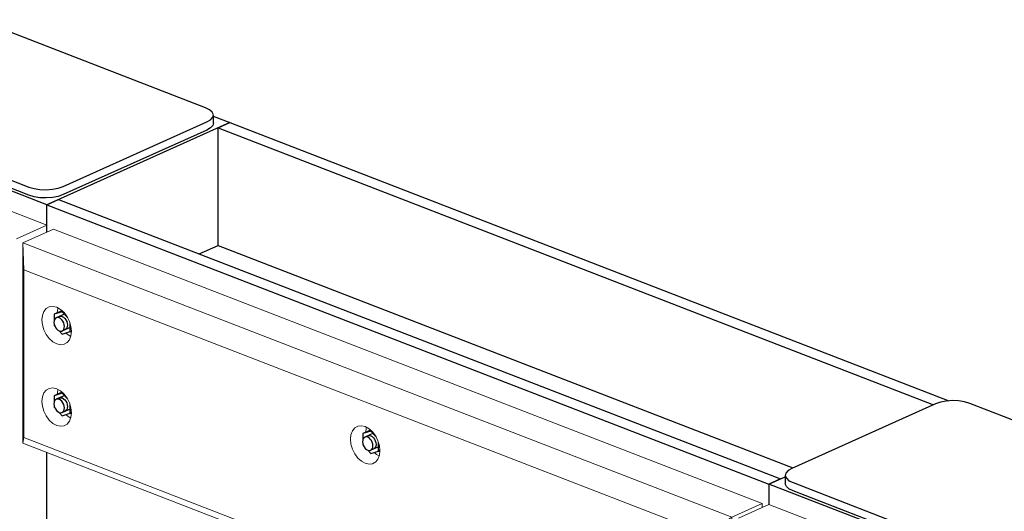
# Model space of a CAD drawing. Header units: millimetres. Extents: x -102180 to -55092, y -1328 to 109139.
# Tile 34 of 42: x -69996 to -68897, y 108307 to 108856. Entities that reach past the tile are written whole.
import ezdxf

# ---------------------------------------------------------------- set-up
doc = ezdxf.new("R2010")
doc.units = ezdxf.units.MM
for name, color, linetype, lineweight in [('N-CO-BC-BETONVORM-G', 50, 'Continuous', 25), ('N-CO-KC-KUNSTSTOFVORM-G', 7, 'Continuous', 13), ('N-CO-SC-STAALVORM-G', 10, 'Continuous', 25)]:
    doc.layers.add(name, color=color, linetype=linetype, lineweight=lineweight)

# ---------------------------------------------------------------- blocks, each defined once
blk = doc.blocks.new('GM_afdekklepje - GM_afdekklepje-3582460-_3D_ Copy 2')
at = {"layer": 'N-CO-SC-STAALVORM-G'}
for p, q in [((-127858.5, 108852), (-128019, 108780)), ((-127574.1, 108757.4), (-127820.3, 108852.6)), ((-128026.2, 108772.3), (-128026.2, 108763.2)), ((-128017.6, 108764.1), (-127771.3, 108668.9)), ((-127771.3, 108659.8), (-128017.6, 108755)), ((-127733.2, 108669.4), (-127572.6, 108741.5)), ((-127565.4, 108740.1), (-127565.4, 108749.2)), ((-127572.6, 108732.4), (-127733.2, 108660.4))]:
    blk.add_line(p, q, dxfattribs=at)
for points in [[(-127820.3, 108852.6, 0), (-127826.1, 108854.3, 0), (-127832.7, 108855.4, 0), (-127839.7, 108855.6, 0), (-127846.6, 108855.1, 0), (-127853, 108853.9, 0), (-127858.5, 108852, 0)], [(-128019, 108780, 0), (-128023.1, 108777.6, 0), (-128025.6, 108774.8, 0), (-128026.2, 108771.9, 0), (-128025, 108769, 0), (-128022.1, 108766.3, 0), (-128017.6, 108764.1, 0)], [(-128017.6, 108755, 0), (-128022.1, 108757.3, 0), (-128025, 108759.9, 0), (-128026.2, 108762.8, 0)], [(-127572.6, 108741.5, 0), (-127568.6, 108743.9, 0), (-127566.1, 108746.7, 0), (-127565.4, 108749.6, 0), (-127566.6, 108752.5, 0), (-127569.6, 108755.1, 0), (-127574.1, 108757.4, 0)], [(-127565.4, 108740.5, 0), (-127566.1, 108737.6, 0), (-127568.6, 108734.8, 0), (-127572.6, 108732.4, 0)], [(-127771.3, 108668.9, 0), (-127765.6, 108667.2, 0), (-127759, 108666.1, 0), (-127752, 108665.9, 0), (-127745, 108666.4, 0), (-127738.6, 108667.6, 0), (-127733.2, 108669.4, 0)], [(-127733.2, 108660.4, 0), (-127738.6, 108658.5, 0), (-127745, 108657.3, 0), (-127752, 108656.8, 0), (-127759, 108657, 0), (-127765.6, 108658.1, 0), (-127771.3, 108659.8, 0)]]:
    blk.add_polyline3d(points, dxfattribs=at)
blk = doc.blocks.new('GM_Hakorit_3820 - GM_Hakorit_3820-V14-_3D_ Copy 2')
at = {"layer": 'N-CO-KC-KUNSTSTOFVORM-G'}
for p, q in [((-126945.1, 108314.7), (-126979.1, 108299.4)), ((-126651.9, 108201.3), (-126945.1, 108314.7))]:
    blk.add_line(p, q, dxfattribs=at)
blk = doc.blocks.new('GM_Hakorit_2850 - GM_Hakorit_2850-V15-_3D_ Copy 2')
at = {"layer": 'N-CO-KC-KUNSTSTOFVORM-G'}
for p, q in [((-127751.3, 108626.4), (-128044.5, 108739.8)), ((-127785.3, 108611.2), (-127751.3, 108626.4)), ((-127751.3, 108626.4), (-127751.3, 108618.5)), ((-127751.3, 108372.6), (-127751.3, 108027.6))]:
    blk.add_line(p, q, dxfattribs=at)
blk = doc.blocks.new('GM_Hakorit_1240 - GM_Hakorit_1240-3595698-_3D_ Copy 2')
at = {"layer": 'N-CO-KC-KUNSTSTOFVORM-G'}
for p, q in [((-123380.4, 106906), (-123346.4, 106921.2)), ((-123346.4, 106921.2), (-122554.9, 106615.1)), ((-123380.4, 106682.3), (-123380.4, 106906)), ((-122588.9, 106599.9), (-123380.4, 106906)), ((-123380.4, 106906), (-123379.4, 106876)), ((-122617.1, 106581.2), (-123379.4, 106876)), ((-123379.4, 106876), (-123379.4, 106688.7)), ((-123379.4, 106688.7), (-123380.4, 106682.3)), ((-122617.1, 106394), (-123379.4, 106688.7)), ((-122588.9, 106376.2), (-123380.4, 106682.3)), ((-122554.9, 106615.1), (-122588.9, 106599.9)), ((-122554.9, 106610.8), (-122554.9, 106615.1)), ((-122617.1, 106581.2), (-122588.9, 106599.9)), ((-122588.9, 106599.9), (-122588.9, 106376.2)), ((-122617.1, 106394), (-122617.1, 106581.2)), ((-122588.9, 106376.2), (-122617.1, 106394)), ((-122588.9, 106376.2), (-122582.1, 106379.3))]:
    blk.add_line(p, q, dxfattribs=at)
for points in [[(-123359.2, 106820, 0), (-123358.7, 106825.1, 0), (-123357, 106829.4, 0), (-123354.4, 106832.6, 0), (-123351, 106834.6, 0), (-123347, 106835.1, 0), (-123342.7, 106834.1, 0), (-123338.5, 106831.8, 0), (-123334.5, 106828.2, 0), (-123331.1, 106823.6, 0), (-123328.4, 106818.4, 0), (-123326.8, 106812.8, 0), (-123326.2, 106807.3, 0)], [(-123341.5, 106833.4, 0), (-123341.6, 106832.7, 0), (-123342.2, 106827.8, 0)], [(-123326.2, 106807.3, 0), (-123326.8, 106802.2, 0), (-123328.4, 106797.9, 0), (-123331.1, 106794.7, 0), (-123334.5, 106792.8, 0), (-123338.5, 106792.2, 0), (-123342.7, 106793.2, 0), (-123347, 106795.5, 0), (-123351, 106799.1, 0), (-123354.4, 106803.7, 0), (-123357, 106808.9, 0), (-123358.7, 106814.5, 0), (-123359.2, 106820, 0)], [(-123332.5, 106805.3, 0), (-123330, 106803.2, 0), (-123327.1, 106801.4, 0)], [(-123359.2, 106729.1, 0), (-123358.7, 106734.2, 0), (-123357, 106738.5, 0), (-123354.4, 106741.7, 0), (-123351, 106743.6, 0), (-123347, 106744.2, 0), (-123342.7, 106743.2, 0), (-123338.5, 106740.9, 0), (-123334.5, 106737.3, 0), (-123331.1, 106732.7, 0), (-123328.4, 106727.4, 0), (-123326.8, 106721.9, 0), (-123326.2, 106716.4, 0)], [(-123341.5, 106742.5, 0), (-123341.6, 106741.8, 0), (-123342.2, 106736.9, 0)], [(-123326.2, 106716.4, 0), (-123326.8, 106711.3, 0), (-123328.4, 106707, 0), (-123331.1, 106703.8, 0), (-123334.5, 106701.8, 0), (-123338.5, 106701.3, 0), (-123342.7, 106702.3, 0), (-123347, 106704.6, 0), (-123351, 106708.2, 0), (-123354.4, 106712.8, 0), (-123357, 106718, 0), (-123358.7, 106723.6, 0), (-123359.2, 106729.1, 0)], [(-123332.5, 106714.4, 0), (-123330, 106712.3, 0), (-123327.1, 106710.5, 0)], [(-123014.7, 106686.8, 0), (-123014.2, 106691.9, 0), (-123012.5, 106696.2, 0), (-123009.9, 106699.4, 0), (-123006.5, 106701.3, 0), (-123002.5, 106701.9, 0), (-122998.3, 106700.9, 0), (-122994, 106698.5, 0), (-122990, 106695, 0), (-122986.6, 106690.4, 0), (-122984, 106685.1, 0), (-122982.3, 106679.6, 0), (-122981.8, 106674.1, 0)], [(-122997, 106700.2, 0), (-122997.2, 106699.5, 0), (-122997.7, 106694.6, 0)], [(-122981.8, 106674.1, 0), (-122982.3, 106669, 0), (-122984, 106664.7, 0), (-122986.6, 106661.5, 0), (-122990, 106659.5, 0), (-122994, 106659, 0), (-122998.3, 106660, 0), (-123002.5, 106662.3, 0), (-123006.5, 106665.9, 0), (-123009.9, 106670.5, 0), (-123012.5, 106675.7, 0), (-123014.2, 106681.3, 0), (-123014.7, 106686.8, 0)], [(-122988, 106672.1, 0), (-122985.5, 106670, 0), (-122982.6, 106668.2, 0)], [(-122670.3, 106553.6, 0), (-122669.7, 106558.7, 0), (-122668.1, 106563, 0), (-122665.4, 106566.2, 0), (-122662, 106568.1, 0), (-122658, 106568.6, 0), (-122653.8, 106567.7, 0), (-122649.5, 106565.3, 0), (-122645.5, 106561.8, 0), (-122642.1, 106557.2, 0), (-122639.5, 106551.9, 0), (-122637.8, 106546.4, 0), (-122637.3, 106540.9, 0)], [(-122652.5, 106567, 0), (-122652.7, 106566.3, 0), (-122653.3, 106561.3, 0)], [(-122637.3, 106540.9, 0), (-122637.8, 106535.8, 0), (-122639.5, 106531.5, 0), (-122642.1, 106528.3, 0), (-122645.5, 106526.3, 0), (-122649.5, 106525.8, 0), (-122653.8, 106526.8, 0), (-122658, 106529.1, 0), (-122662, 106532.7, 0), (-122665.4, 106537.3, 0), (-122668.1, 106542.5, 0), (-122669.7, 106548.1, 0), (-122670.3, 106553.6, 0)], [(-122643.6, 106538.8, 0), (-122641, 106536.8, 0), (-122638.1, 106535, 0)], [(-122670.3, 106462.7, 0), (-122669.7, 106467.8, 0), (-122668.1, 106472.1, 0), (-122665.4, 106475.3, 0), (-122662, 106477.2, 0), (-122658, 106477.7, 0), (-122653.8, 106476.8, 0), (-122649.5, 106474.4, 0), (-122645.5, 106470.8, 0), (-122642.1, 106466.3, 0), (-122639.5, 106461, 0), (-122637.8, 106455.5, 0), (-122637.3, 106449.9, 0)], [(-122652.5, 106476.1, 0), (-122652.7, 106475.4, 0), (-122653.3, 106470.4, 0)], [(-122637.3, 106449.9, 0), (-122637.8, 106444.9, 0), (-122639.5, 106440.6, 0), (-122642.1, 106437.4, 0), (-122645.5, 106435.4, 0), (-122649.5, 106434.9, 0), (-122653.8, 106435.9, 0), (-122658, 106438.2, 0), (-122662, 106441.8, 0), (-122665.4, 106446.4, 0), (-122668.1, 106451.6, 0), (-122669.7, 106457.2, 0), (-122670.3, 106462.7, 0)], [(-122643.6, 106447.9, 0), (-122641, 106445.9, 0), (-122638.1, 106444.1, 0)]]:
    blk.add_polyline3d(points, dxfattribs=at)
blk = doc.blocks.new('GM_Bouten_Moeren_Zeskant - M16-V40-_3D_ Copy 2')
at = {"layer": 'N-CO-SC-STAALVORM-G'}
for p, q in [((-127389.8, 108397.6), (-127398.5, 108393.7)), ((-127389.7, 108396.6), (-127398.5, 108393.7)), ((-127398.5, 108393.7), (-127398.5, 108387)), ((-127386.5, 108394.2), (-127396.4, 108389.7)), ((-127390.5, 108398.2), (-127390.8, 108397.5)), ((-127389, 108396.9), (-127389.7, 108396.6)), ((-127383.8, 108390.1), (-127389.7, 108396.6)), ((-127398.5, 108382.1), (-127398.5, 108381.1)), ((-127398.5, 108381.1), (-127397.8, 108380.3)), ((-127389.8, 108375.1), (-127379.8, 108379.6)), ((-127380.9, 108374.3), (-127380.9, 108383.6)), ((-127393.1, 108375.2), (-127389.7, 108371.4)), ((-127389.7, 108371.4), (-127380.9, 108374.3)), ((-127379.8, 108374.7), (-127380.9, 108374.3)), ((-127380.8, 108374.3), (-127379.8, 108374))]:
    blk.add_line(p, q, dxfattribs=at)
for points in [[(-127387.2, 108380.2, 0), (-127387.4, 108382.1, 0), (-127388, 108384.1, 0), (-127388.9, 108386, 0), (-127390.2, 108387.6, 0), (-127391.6, 108388.9, 0), (-127393.1, 108389.7, 0), (-127394.6, 108390.1, 0), (-127396, 108389.9, 0), (-127397.2, 108389.2, 0), (-127398.2, 108388, 0), (-127398.7, 108386.5, 0), (-127398.9, 108384.7, 0)], [(-127393, 108391.3, 0), (-127392.6, 108391.4, 0), (-127391.2, 108391.6, 0), (-127389.7, 108391.2, 0), (-127388.2, 108390.4, 0), (-127386.7, 108389.1, 0), (-127385.5, 108387.5, 0), (-127384.6, 108385.6, 0), (-127384, 108383.7, 0), (-127383.8, 108381.7, 0)], [(-127398.9, 108384.7, 0), (-127398.7, 108382.8, 0), (-127398.2, 108380.8, 0), (-127397.2, 108378.9, 0), (-127396, 108377.3, 0), (-127394.6, 108376, 0), (-127393.1, 108375.2, 0), (-127391.6, 108374.8, 0), (-127390.2, 108375, 0), (-127388.9, 108375.7, 0), (-127388, 108376.8, 0), (-127387.4, 108378.4, 0), (-127387.2, 108380.2, 0)], [(-127383.8, 108381.7, 0), (-127384, 108379.9, 0), (-127384.6, 108378.4, 0), (-127385.5, 108377.2, 0), (-127386.7, 108376.5, 0)]]:
    blk.add_polyline3d(points, dxfattribs=at)
blk = doc.blocks.new('GM_Bouten_Moeren_Zeskant - M16-V33-_3D_ Copy 2')
at = {"layer": 'N-CO-SC-STAALVORM-G'}
for p, q in [((-124238.9, 107179.4), (-124239.2, 107178.8)), ((-124238.2, 107178.8), (-124246.9, 107174.9)), ((-124238.1, 107177.8), (-124246.9, 107174.9)), ((-124246.9, 107174.9), (-124246.9, 107168.3)), ((-124235, 107175.4), (-124244.8, 107171)), ((-124237.5, 107178.1), (-124238.1, 107177.8)), ((-124232, 107171.1), (-124238.1, 107177.8)), ((-124246.9, 107163.3), (-124246.9, 107162.3)), ((-124246.9, 107162.3), (-124246.2, 107161.6)), ((-124238.2, 107156.4), (-124228.2, 107160.9)), ((-124229.3, 107155.5), (-124229.3, 107164.8)), ((-124241.5, 107156.4), (-124238.1, 107152.6)), ((-124238.1, 107152.6), (-124229.3, 107155.5)), ((-124227.8, 107156.2), (-124229.3, 107155.5)), ((-124229.3, 107155.6), (-124227.8, 107155.1))]:
    blk.add_line(p, q, dxfattribs=at)
for points in [[(-124235.6, 107161.4, 0), (-124235.8, 107163.4, 0), (-124236.4, 107165.4, 0), (-124237.4, 107167.2, 0), (-124238.6, 107168.9, 0), (-124240, 107170.1, 0), (-124241.5, 107171, 0), (-124243, 107171.3, 0), (-124244.4, 107171.1, 0), (-124245.7, 107170.5, 0), (-124246.6, 107169.3, 0), (-124247.2, 107167.8, 0), (-124247.4, 107166, 0)], [(-124241.4, 107172.5, 0), (-124241, 107172.7, 0), (-124239.6, 107172.8, 0), (-124238.1, 107172.5, 0), (-124236.6, 107171.7, 0), (-124235.2, 107170.4, 0), (-124234, 107168.8, 0), (-124233, 107166.9, 0), (-124232.4, 107164.9, 0), (-124232.2, 107163, 0)], [(-124247.4, 107166, 0), (-124247.2, 107164, 0), (-124246.6, 107162, 0), (-124245.7, 107160.2, 0), (-124244.4, 107158.5, 0), (-124243, 107157.3, 0), (-124241.5, 107156.4, 0), (-124240, 107156.1, 0), (-124238.6, 107156.3, 0), (-124237.4, 107157, 0), (-124236.4, 107158.1, 0), (-124235.8, 107159.6, 0), (-124235.6, 107161.4, 0)], [(-124232.2, 107163, 0), (-124232.4, 107161.2, 0), (-124233, 107159.6, 0), (-124234, 107158.5, 0), (-124235.2, 107157.8, 0)]]:
    blk.add_polyline3d(points, dxfattribs=at)
blk = doc.blocks.new('GM_Bouten_Moeren_Zeskant - M16-V41-_3D_ Copy 2')
at = {"layer": 'N-CO-SC-STAALVORM-G'}
for p, q in [((-127734.3, 108530.8), (-127743, 108526.9)), ((-127734.2, 108529.8), (-127743, 108526.9)), ((-127743, 108526.9), (-127743, 108520.2)), ((-127731, 108527.4), (-127740.8, 108523)), ((-127735, 108531.4), (-127735.3, 108530.7)), ((-127733.5, 108530.1), (-127734.2, 108529.8)), ((-127728.1, 108523.1), (-127734.2, 108529.8)), ((-127743, 108515.3), (-127743, 108514.3)), ((-127743, 108514.3), (-127742.3, 108513.5)), ((-127734.3, 108508.4), (-127724.3, 108512.8)), ((-127725.4, 108507.5), (-127725.4, 108516.3)), ((-127737.6, 108508.4), (-127734.2, 108504.6)), ((-127734.2, 108504.6), (-127725.4, 108507.5)), ((-127723.8, 108508.2), (-127725.4, 108507.5)), ((-127725.3, 108507.5), (-127723.8, 108507.1))]:
    blk.add_line(p, q, dxfattribs=at)
for points in [[(-127731.7, 108513.4, 0), (-127731.9, 108515.3, 0), (-127732.5, 108517.3, 0), (-127733.4, 108519.2, 0), (-127734.6, 108520.8, 0), (-127736, 108522.1, 0), (-127737.6, 108522.9, 0), (-127739.1, 108523.3, 0), (-127740.5, 108523.1, 0), (-127741.7, 108522.4, 0), (-127742.6, 108521.3, 0), (-127743.2, 108519.7, 0), (-127743.4, 108517.9, 0)], [(-127737.4, 108524.5, 0), (-127737.1, 108524.6, 0), (-127735.7, 108524.8, 0), (-127734.2, 108524.5, 0), (-127732.6, 108523.6, 0), (-127731.2, 108522.3, 0), (-127730, 108520.7, 0), (-127729.1, 108518.9, 0), (-127728.5, 108516.9, 0), (-127728.3, 108514.9, 0)], [(-127743.4, 108517.9, 0), (-127743.2, 108516, 0), (-127742.6, 108514, 0), (-127741.7, 108512.1, 0), (-127740.5, 108510.5, 0), (-127739.1, 108509.2, 0), (-127737.6, 108508.4, 0), (-127736, 108508, 0), (-127734.6, 108508.2, 0), (-127733.4, 108508.9, 0), (-127732.5, 108510.1, 0), (-127731.9, 108511.6, 0), (-127731.7, 108513.4, 0)], [(-127728.3, 108514.9, 0), (-127728.5, 108513.1, 0), (-127729.1, 108511.6, 0), (-127730, 108510.4, 0), (-127731.2, 108509.7, 0)]]:
    blk.add_polyline3d(points, dxfattribs=at)

msp = doc.modelspace()

# ---------------------------------------------------------------- linework, layer by layer
at = {"layer": 'N-CO-SC-STAALVORM-G'}
for p, q in [((-69965.6, 108649.2), (-70258.8, 108762.5)), ((-69761.5, 108740.8), (-69965.6, 108649.2)), ((-69779.9, 108747.9), (-69761.5, 108740.8)), ((-69774.5, 108735), (-69761.5, 108740.8)), ((-69761.5, 108740.8), (-68958.5, 108430.2)), ((-69774.5, 108603.6), (-69774.5, 108735)), ((-69774.5, 108735), (-68975.5, 108426)), ((-69965.6, 108649.2), (-69952.7, 108655)), ((-69952.7, 108655), (-69146.5, 108343.2)), ((-69965.6, 108618.5), (-69965.6, 108649.2)), ((-69965.6, 108649.2), (-69159.4, 108337.4)), ((-69965.6, 108618.5), (-69965.6, 108649.2)), ((-69795.5, 108594.2), (-69774.5, 108603.6)), ((-69774.5, 108603.6), (-69132.7, 108355.4)), ((-69965.6, 108027.6), (-69965.6, 108372.6)), ((-69159.4, 108337.4), (-69141.4, 108345.5)), ((-69146.5, 108343.2), (-69159.4, 108337.4)), ((-69159.4, 108337.4), (-69159.4, 108314.7)), ((-69159.4, 108337.4), (-69159.4, 108314.7)), ((-68866.2, 108224), (-69159.4, 108337.4))]:
    msp.add_line(p, q, dxfattribs=at)

# ---------------------------------------------------------------- block references
at = {"layer": 'N-CO-BC-BETONVORM-G'}
for name, p in [('GM_afdekklepje - GM_afdekklepje-3582460-_3D_ Copy 2', (57785.7, 0)), ('GM_Hakorit_2850 - GM_Hakorit_2850-V15-_3D_ Copy 2', (57785.7, 0)), ('GM_Hakorit_1240 - GM_Hakorit_1240-3595698-_3D_ Copy 2', (53388.1, 1700.6)), ('GM_Bouten_Moeren_Zeskant - M16-V41-_3D_ Copy 2', (57785.7, 0)), ('GM_Bouten_Moeren_Zeskant - M16-V33-_3D_ Copy 2', (54289.6, 1261)), ('GM_afdekklepje - GM_afdekklepje-3582460-_3D_ Copy 2', (58885.1, -425.1)), ('GM_Bouten_Moeren_Zeskant - M16-V40-_3D_ Copy 2', (57785.7, 0)), ('GM_Hakorit_3820 - GM_Hakorit_3820-V14-_3D_ Copy 2', (57785.7, 0))]:
    msp.add_blockref(name, p, dxfattribs=at)

doc.saveas('drawing.dxf')
